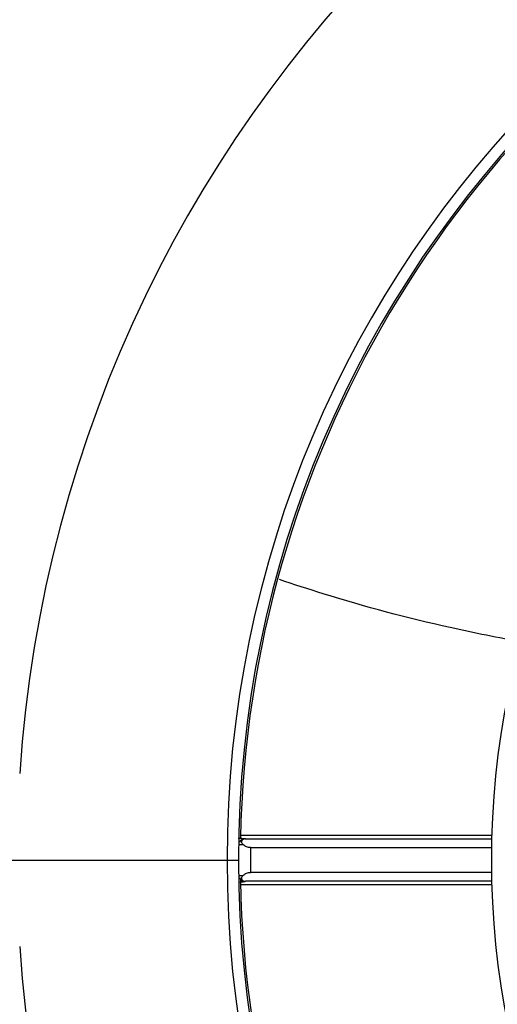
# Model space of a CAD drawing. Header units: millimetres. Extents: x -375 to 375, y -375 to 375.
# Tile 3 of 10: x -112 to -71, y -12 to 73. Entities that reach past the tile are written whole.
import ezdxf

# ---------------------------------------------------------------- set-up
doc = ezdxf.new("R2010")
doc.units = ezdxf.units.MM

msp = doc.modelspace()

# ---------------------------------------------------------------- linework, layer by layer
at = {"color": 7, "linetype": 'Continuous', "lineweight": 25}
for p, q in [((-71.468, 2.13), (-93.226, 2.13)), ((-92.911, 1.868), (-92.841, 1.847)), ((-92.783, 1.842), (-71.476, 1.842)), ((-92.343, -1.073), (-92.343, 1.073)), ((-92.343, 1.073), (-71.492, 1.073)), ((-372, 0), (-93.33, 0)), ((-71.492, -1.073), (-92.343, -1.073)), ((-93.226, -2.13), (-71.468, -2.13)), ((-92.911, -1.868), (-92.841, -1.847)), ((-71.476, -1.842), (-92.783, -1.842))]:
    msp.add_line(p, q, dxfattribs=at)
for centre, radius, start, end in [((0, 0), 375, 0, 180), ((0, 0), 374, 0, 180), ((0, 0), 372, 0, 180), ((0, 0), 369.25, 0, 180), ((0, 0), 112.6, 3.81915, 176.18085), ((0, 0), 94.392, 0, 180), ((0, 0), 93.404, 0, 180), ((0, 0), 93.25, 61.15352, 178.84043), ((0, 0), 71.5, 0, 180), ((-92.839, 1.348), 0.5, 90.22965, 157.61553), ((0, 0), 375, 180, 0), ((0, 0), 374, 180, 0), ((0, 0), 372, 180, 0), ((0, 0), 369.25, 180, 0), ((0, 0), 94.392, 180, 0), ((0, 0), 93.404, 180, 0), ((0, 0), 71.5, 180, 0), ((0, 0), 93.25, 181.07476, 298.84033), ((0, 0), 112.6, 183.81915, 356.18085)]:
    msp.add_arc(centre, radius, start, end, dxfattribs=at)
for points, knots in [([(-68.789, 18.852), (-70.882, 19.264), (-76.7, 20.409), (-83.726, 22.279), (-88.595, 23.882), (-89.856, 24.298)], [0, 0, 0, 0, 0.293768, 0.817036, 1, 1, 1, 1]), ([(-93.422, 1.905), (-93.312, 1.9), (-93.035, 1.889), (-92.958, 1.876), (-92.911, 1.868)], [0, 0, 0, 0, 0.395136, 1, 1, 1, 1]), ([(-92.783, 1.842), (-92.814, 1.841), (-92.875, 1.838), (-92.964, 1.812), (-93.044, 1.767), (-93.105, 1.7), (-93.138, 1.617), (-93.134, 1.524), (-93.097, 1.426), (-93.043, 1.368), (-93.015, 1.339)], [0, 0, 0, 0, 0.100285, 0.194857, 0.307906, 0.422317, 0.551216, 0.689078, 0.840472, 1, 1, 1, 1]), ([(-92.841, 1.847), (-92.836, 1.846), (-92.826, 1.845), (-92.797, 1.843), (-92.783, 1.842)], [0, 0, 0, 0, 0.537244, 1, 1, 1, 1]), ([(-93.311, 1.346), (-93.292, 1.345), (-93.249, 1.342), (-93.099, 1.34), (-93.015, 1.339)], [0, 0, 0, 0, 0.436966, 1, 1, 1, 1]), ([(-92.343, 1.073), (-92.404, 1.076), (-92.529, 1.083), (-92.707, 1.138), (-92.876, 1.222), (-92.967, 1.299), (-93.015, 1.339)], [0, 0, 0, 0, 0.22988, 0.470619, 0.721685, 1, 1, 1, 1]), ([(-93.339, -1.348), (-93.328, -1.347), (-93.306, -1.345), (-93.206, -1.342), (-93.088, -1.34), (-93.015, -1.339)], [0, 0, 0, 0, 0.2999615, 0.5668773, 1, 1, 1, 1]), ([(-93.301, -1.538), (-93.301, -1.538), (-93.288, -1.602), (-93.196, -1.707), (-93.038, -1.825), (-92.907, -1.84), (-92.841, -1.847)], [0, 0, 0, 0, 0.001168, 0.334112, 0.667056, 1, 1, 1, 1]), ([(-93.015, -1.339), (-93.042, -1.368), (-93.096, -1.425), (-93.134, -1.523), (-93.138, -1.617), (-93.105, -1.7), (-93.043, -1.768), (-92.964, -1.812), (-92.875, -1.839), (-92.814, -1.841), (-92.783, -1.842)], [0, 0, 0, 0, 0.157907, 0.309596, 0.448205, 0.580026, 0.692105, 0.806065, 0.899461, 1, 1, 1, 1]), ([(-93.015, -1.339), (-92.967, -1.299), (-92.876, -1.222), (-92.707, -1.138), (-92.529, -1.083), (-92.404, -1.076), (-92.343, -1.073)], [0, 0, 0, 0, 0.278285, 0.52938, 0.770098, 1, 1, 1, 1]), ([(-93.383, -1.903), (-93.297, -1.9), (-93.029, -1.889), (-92.959, -1.877), (-92.911, -1.868)], [0, 0, 0, 0, 0.325081, 1, 1, 1, 1]), ([(-92.841, -1.847), (-92.835, -1.846), (-92.825, -1.845), (-92.796, -1.843), (-92.783, -1.842)], [0, 0, 0, 0, 0.578737, 1, 1, 1, 1])]:
    msp.add_open_spline(points, degree=3, knots=knots, dxfattribs=at)

doc.saveas('drawing.dxf')
